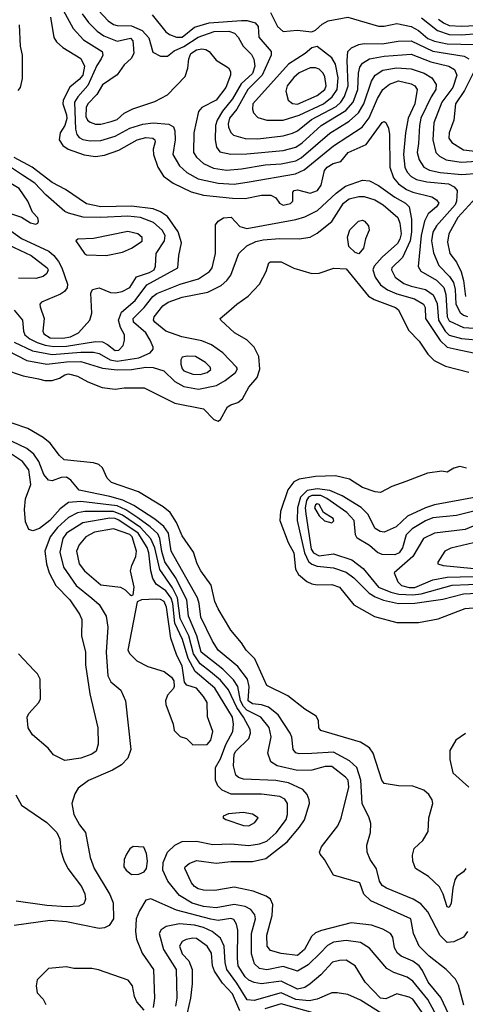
# Model space of a CAD drawing. Extents: x 501367 to 657802, y 482273 to 547541.
# Tile 52 of 256: x 527445 to 529915, y 510902 to 516362. Entities that reach past the tile are written whole.
import ezdxf

# ---------------------------------------------------------------- set-up
doc = ezdxf.new("R2010")
doc.units = 0

msp = doc.modelspace()

# ---------------------------------------------------------------- linework, layer by layer
at = {"layer": '0CON20XD'}
for points in [[(527615.2, 516375), (527633.8, 516263.8), (527649, 516239), (527685, 516207.1), (527785, 516146.9), (527803.7, 516105), (527795, 516053.5), (527775, 516029.5), (527722.8, 515987.2), (527686.8, 515915), (527685.3, 515895), (527704.8, 515835), (527706, 515814), (527696, 515775), (527669.3, 515735), (527664.8, 515695), (527685, 515664.7), (527713.9, 515643.9), (527802.6, 515612.6), (527865, 515604.1), (527915, 515611.2), (527995, 515638.1), (528096, 515695), (528145, 515707.7), (528183.8, 515705), (528194.4, 515695), (528195.5, 515685), (528185.9, 515644.1), (528186.4, 515615), (528211.3, 515545), (528242.1, 515495), (528296, 515456), (528396.6, 515406.6), (528465, 515388), (528625, 515371.3), (528695, 515370.5), (528785, 515389), (528838.1, 515388.1), (528864.7, 515374.7), (528884.5, 515345), (528905, 515334.2), (528947.1, 515342.9), (528960, 515355), (528960, 515405), (528966.2, 515415), (528985, 515418.5), (529055, 515399.1), (529095.5, 515414.5), (529116.4, 515445), (529134.2, 515525), (529150.3, 515545), (529182.2, 515565), (529224.7, 515575.3), (529266.7, 515625), (529365, 515670.7), (529455, 515791.1), (529465, 515797.5), (529475, 515792), (529489.5, 515759.5), (529495.2, 515725.2), (529496.4, 515545), (529518.1, 515485), (529545, 515452.1), (529590.2, 515420.2), (529625, 515404.8), (529729, 515379), (529755, 515363.3), (529767.8, 515345), (529755.3, 515325), (529709.3, 515285), (529688.3, 515245), (529671.4, 515165), (529654.1, 514994.1), (529668.1, 514968.1), (529755, 514917.1), (529796, 514876), (529807.1, 514837.1), (529814.9, 514714.9), (529825, 514691.6), (529904.4, 514654.4), (530025, 514647)], [(527686.5, 516415), (527742.5, 516312.5), (527799.8, 516249.8), (527902.5, 516185), (527906.8, 516165), (527896, 516145), (527872.2, 516107.8), (527823.7, 515996.3), (527766.8, 515933.2), (527749, 515905), (527754.5, 515754.5), (527762.5, 515725), (527775, 515708), (527795, 515698.1), (527835, 515690.8), (527895, 515692), (527975, 515715.2), (528055, 515760.3), (528128.2, 515781.8), (528185, 515789.1), (528272.7, 515782.7), (528297.1, 515767.1), (528305.3, 515745.3), (528306.4, 515696.4), (528293.8, 515615), (528331.3, 515551.3), (528372.5, 515515), (528435, 515479.6), (528545, 515455.6), (528635, 515450.4), (528717.9, 515462.1), (528973.4, 515506.6), (529021.6, 515528.4), (529185, 515663), (529344.1, 515765.9), (529381.6, 515818.4), (529428.1, 515925), (529458.2, 515975), (529495.4, 516004.6), (529545, 516022.1), (529615.8, 516005.8), (529635, 515994.7), (529648.8, 515975), (529635.5, 515895), (529599.2, 515815), (529583.6, 515735), (529573.4, 515615), (529579.8, 515545), (529593.2, 515516.8), (529615, 515492), (529645, 515476.3), (529702.9, 515462.9), (529822.5, 515452.5), (529854, 515435), (529869.7, 515415), (529866, 515355), (529858.7, 515335), (529755, 515219.6), (529736, 515184), (529727.7, 515135), (529738.2, 515068.2), (529768.5, 514998.5), (529828.4, 514938.4), (529849.3, 514905), (529858.6, 514865), (529863.1, 514785), (529887.6, 514737.6), (529905, 514723.6), (529926.6, 514716.6)], [(527790.7, 516395), (527826.4, 516346.4), (527875, 516298.2), (527911.8, 516271.8), (527985, 516242.5), (528058.9, 516258.9), (528071.6, 516245), (528074.7, 516224.7), (528077.4, 516175), (528063.4, 516146.6), (528025, 516111.8), (527985, 516056.5), (527905, 516000.9), (527873.7, 515946.3), (527823.2, 515895), (527814.1, 515875), (527811.8, 515825), (527821.2, 515805), (527835, 515792.9), (527865, 515783.3), (527895, 515782.9), (527952.7, 515797.3), (527985, 515807.8), (528025, 515843.6), (528071.6, 515868.4), (528195, 515908.2), (528265.3, 515944.7), (528362.5, 516047.5), (528376.9, 516093.1), (528381.9, 516145), (528394.8, 516175), (528425, 516195.2), (528455, 516200.4), (528477, 516197), (528495.2, 516185.2), (528535, 516137.3), (528602.5, 516095), (528614.3, 516075), (528614.5, 516055), (528587.3, 515985), (528535, 515915.4), (528455, 515875.5), (528436.5, 515853.5), (528410, 515735), (528408, 515625), (528425, 515599.2), (528464.1, 515564.1), (528518.9, 515538.9), (528591.8, 515528.2), (528675, 515535.2), (528805, 515556.3), (528895, 515561.9), (528975, 515579.8), (529005, 515595.9), (529165, 515732), (529270.9, 515799.1), (529323.8, 515846.2), (529352.9, 515895), (529395, 516020.6), (529415.4, 516055), (529458.9, 516081.1), (529533.8, 516095), (529615, 516088.8), (529686.5, 516065), (529729.3, 516039.3), (529753, 516003), (529752.4, 515975), (529725.4, 515934.6), (529669.3, 515815), (529660.5, 515775), (529655.2, 515674.8), (529648.4, 515625), (529658.9, 515585), (529684.7, 515545), (529716.7, 515526.7), (529775, 515514.2), (529896, 515504), (530085, 515519.1)], [(527882, 516412), (527935, 516355.2), (527965, 516335.6), (527985, 516329.2), (528065, 516328.4), (528125, 516301.4), (528161.7, 516261.7), (528182.7, 516182.7), (528225, 516159.7), (528265, 516160.5), (528301.5, 516188.5), (528355, 516213), (528435, 516265.2), (528523.3, 516296.7), (528605, 516298), (528636.3, 516286.3), (528655.6, 516265.6), (528684.6, 516214.6), (528729.5, 516169.5), (528742.3, 516142.3), (528749.1, 516105), (528736.1, 516063.9), (528673.6, 516006.4), (528625, 515923), (528569.8, 515855), (528540, 515805), (528530.5, 515775), (528529.4, 515695), (528536.2, 515655), (528555, 515630), (528615, 515616.8), (528705, 515617.6), (528905, 515637.2), (528975, 515655.2), (529010.6, 515679.4), (529116.4, 515775), (529252.3, 515857.7), (529293.8, 515903.8), (529319.2, 515975), (529323.7, 516065), (529331.2, 516098.8), (529345, 516120.3), (529384.4, 516145), (529465, 516158.8), (529615, 516170.8), (529725, 516128.2), (529824.8, 516104.8), (529856.1, 516085), (529867.5, 516055), (529845.9, 515985), (529784.8, 515905), (529740.7, 515789.3), (529734.4, 515695), (529752.8, 515625), (529773.1, 515605), (529808.9, 515585), (529892, 515572), (530122.5, 515587.5)], [(528179.5, 516389.5), (528255, 516293.9), (528275, 516279.3), (528314.1, 516264.1), (528345, 516265.2), (528415, 516320.3), (528494.8, 516344.8), (528675, 516358.3), (528706.7, 516356.7), (528750, 516345), (528766.7, 516325), (528770.6, 516265), (528838.5, 516185), (528838.5, 516165), (528789.3, 516055), (528709, 515975), (528648.8, 515865), (528607.9, 515815), (528600.5, 515785), (528602.8, 515765), (528615, 515736.4), (528630.9, 515720.9), (528695, 515703.2), (528765, 515701.3), (528905, 515717.6), (528957.5, 515732.5), (528985, 515746.2), (529062.2, 515807.8), (529198.6, 515881.4), (529225.9, 515905), (529245, 515935.3), (529265.7, 515995), (529260.6, 516135), (529264.7, 516185), (529284.2, 516205.8), (529324.8, 516225.2), (529355, 516230), (529455, 516228), (529543.4, 516243.4), (529615, 516244.4), (529735, 516188.1), (529908.8, 516158.8), (529934.4, 516144.4)], [(528835, 516401.3), (528873.8, 516323.8), (528905, 516296.8), (528984.2, 516304.2), (529065, 516294.4), (529085, 516303.1), (529122.1, 516337.9), (529154.5, 516355.5), (529265, 516376.2), (529435, 516326.4), (529465, 516325.3), (529535, 516340.9), (529615, 516324.4), (529655, 516302.8), (529708.2, 516258.2), (529745, 516242.3), (529815, 516228.9), (529966.5, 516223.5)], [(529671.7, 516371.7), (529761.3, 516301.3), (529825, 516280.1), (529895, 516277.6), (529985, 516284.6)], [(529766.2, 516365), (529793.7, 516343.7), (529825, 516330.5), (529895, 516326.3), (529975, 516330.6), (530025, 516339.5), (530175, 516384.2)], [(527442.7, 516332.7), (527448.6, 516215), (527459.2, 516165), (527459.2, 516035), (527447.5, 515985), (527435, 515968.6)], [(528815, 515804.1), (528905, 515804.8), (528995, 515832.7), (529129.3, 515895), (529177.9, 515935), (529205.5, 515974.5), (529209.8, 516039.8), (529195.3, 516115.3), (529175, 516150.4), (529095, 516212.5), (529065, 516205.7), (529028.5, 516175), (528934.9, 516115.1), (528738, 515895), (528735.4, 515865), (528740.5, 515845), (528765, 515820), (528815, 515804.1)], [(528985, 515893.7), (529095, 515942.2), (529136, 515975), (529143.5, 515995), (529137.3, 516045), (529127.8, 516065), (529105, 516087.2), (529085, 516095.2), (529055, 516095.2), (528995, 516066.7), (528965, 516041.4), (528928.6, 515995), (528919.7, 515965), (528932.5, 515915), (528957, 515897), (528985, 515893.7)], [(529958.1, 516065), (529911.5, 515968.5), (529860.9, 515895), (529852.5, 515805), (529826.4, 515735), (529823.7, 515705), (529840.2, 515680.2), (529905, 515639.8), (529985, 515631.4)], [(527685, 514594.9), (527726.9, 514603.1), (527770.9, 514625), (527834.5, 514695), (527844.4, 514735), (527840, 514845), (527848.8, 514865), (527885, 514874.2), (527948.5, 514848.5), (527976.6, 514846.6), (528012.5, 514855), (528055, 514876.2), (528093.2, 514936.8), (528165, 514960.2), (528190, 514975), (528198, 514995), (528201.1, 515065), (528248.1, 515135), (528251.4, 515165), (528234.8, 515195), (528186.6, 515236.6), (528114.3, 515265), (528045, 515273.1), (527895.2, 515265.2), (527797.1, 515267.1), (527715, 515288.1), (527695, 515298.8), (527590.3, 515390.3), (527529.8, 515455), (527460.4, 515499.6), (527387.9, 515547.9)], [(527975, 514526.9), (527995, 514529.7), (528017.9, 514555), (528026.9, 514585), (528025.3, 514615), (528004.3, 514655), (527992.7, 514695), (528010, 514740), (528085.7, 514805), (528149.2, 514890.8), (528321.4, 514985), (528326.9, 515055), (528342, 515125), (528324.4, 515185), (528265, 515270.3), (528226, 515296), (528185, 515312.6), (528065, 515328.4), (527895, 515323.7), (527815, 515340.2), (527699.9, 515419.9), (527625, 515458.8), (527515, 515544.8), (527415, 515598.4)], [(527535, 515228.8), (527545, 515233.3), (527550, 515245), (527545, 515263.3), (527515.4, 515295.4), (527490.8, 515355), (527442.1, 515425), (527355, 515476.7), (527265, 515512.5), (527245, 515506), (527225, 515487.1), (527211.6, 515458.4), (527216.6, 515425), (527290.7, 515335), (527345, 515304.3), (527455, 515267.1), (527505, 515235.7), (527535, 515228.8)], [(527415, 514574.1), (527516.4, 514525), (527625, 514505.1), (527785, 514518.7), (527855, 514518.2), (527885, 514510), (527946.4, 514476.4), (527985, 514467.7), (528105, 514487.4), (528169.4, 514515), (528184.4, 514535), (528184.5, 514545), (528169.3, 514585), (528144.1, 514625), (528076.8, 514685), (528073.8, 514705), (528135.7, 514765), (528182.9, 514827.1), (528205, 514843.3), (528335, 514894.8), (528435.8, 514924.2), (528498, 514965), (528512.7, 514985), (528530.8, 515065), (528530, 515225), (528544.5, 515245.5), (528575, 515263.3), (528617.6, 515267.6), (528665.2, 515215.2), (528703.5, 515203.5), (528976.5, 515253.5), (529025, 515267.9), (529096.2, 515303.8), (529199.9, 515400.1), (529252, 515438), (529345, 515472.7), (529385, 515467.9), (529435, 515443.3), (529525, 515376.9), (529584.5, 515344.5), (529603.8, 515323.8), (529617, 515255), (529616.9, 515185), (529609.7, 515135), (529566.5, 515043.5), (529508.7, 514985), (529505.3, 514975), (529526.1, 514935), (529575, 514899.8), (529615, 514883.7), (529695, 514864.8), (529736.8, 514836.8), (529758.9, 514788.9), (529766.2, 514695), (529803, 514635), (529825, 514612.7), (529895, 514593.9), (530015, 514583.3)], [(527377.4, 514527.4), (527485, 514472.1), (527595, 514451.4), (527705, 514464.7), (527785, 514466.8), (527905, 514430.2), (527985, 514420.2), (528065, 514422.8), (528145, 514435.2), (528185, 514433.5), (528245, 514414.7), (528305.7, 514355.7), (528355, 514328), (528437.2, 514312.8), (528535.9, 514334.1), (528585, 514360.8), (528641.5, 514405), (528652.1, 514425), (528646.4, 514435), (528571.1, 514515), (528508.3, 514558.3), (528455, 514581.1), (528344, 514604), (528255, 514634.3), (528193.7, 514685), (528186.8, 514695), (528191.2, 514715), (528239.2, 514775), (528268.2, 514795), (528345, 514824.1), (528488.4, 514851.6), (528562.9, 514887.1), (528593.8, 514915), (528615.3, 514945), (528659.1, 515065), (528705, 515107.4), (528755, 515131.1), (528795, 515141.7), (528885, 515148.7), (528993.6, 515146.4), (529054.7, 515155.3), (529095, 515177.7), (529175, 515243.3), (529240.6, 515345), (529272.1, 515367.9), (529325, 515380.9), (529355, 515380.9), (529413.2, 515363.2), (529460, 515335), (529542, 515265), (529553.1, 515233.1), (529558.9, 515175), (529552.8, 515145), (529539.4, 515120.6), (529454.9, 515045.1), (529410.2, 514995), (529403.2, 514975), (529416, 514935), (529445, 514892.1), (529483.1, 514863.1), (529535, 514841.7), (529633.8, 514813.8), (529684, 514785), (529692.4, 514765), (529694.1, 514705), (529775, 514582.1), (529815, 514546.6), (529865, 514534.8), (529995, 514507.8)], [(529974.8, 515375.2), (529873, 515265), (529824.8, 515175), (529817.3, 515127.3), (529829.3, 515065), (529867, 515017), (529892.9, 514962.9), (529905.5, 514915.5), (529916.6, 514826.6)], [(529325, 515063.8), (529305, 515070), (529270, 515105), (529262, 515155), (529275, 515196.7), (529323.3, 515245), (529345, 515250), (529356.7, 515245), (529378.3, 515218.3), (529382.5, 515195), (529362.7, 515147.3), (529350.8, 515095), (529325, 515063.8)], [(527376.5, 515206.5), (527455, 515148.5), (527607.6, 515077.6), (527634.9, 515054.9), (527660.4, 515020.4), (527679.3, 514985), (527711.1, 514895), (527708.6, 514875), (527693.3, 514855), (527670.8, 514839.2), (527566.9, 514795), (527557.8, 514785), (527558.8, 514768.8), (527580.4, 514705), (527573.2, 514635), (527579, 514619), (527615, 514598.3), (527685, 514594.9)], [(527925, 515054.6), (528015, 515073.3), (528065, 515094.4), (528125, 515134.3), (528125, 515153.3), (528100, 515175), (528045, 515187.6), (527855, 515148.9), (527767.5, 515145), (527756.7, 515135), (527803.8, 515065), (527815, 515057.5), (527925, 515054.6)], [(527383.9, 515113.9), (527509.1, 515055), (527597.3, 514985), (527602.3, 514975), (527595, 514954.4), (527575, 514937.5), (527535, 514926.8), (527438.8, 514928.8)], [(527245, 514461.2), (527465, 514387.7), (527550.1, 514370.1), (527585, 514360.7), (527625, 514361.1), (527666.8, 514373.2), (527695, 514392.5), (527715, 514397.5), (527765, 514385.6), (527823.6, 514353.6), (527902, 514322), (527975, 514312.5), (528025, 514320.5), (528135, 514319.5), (528305, 514235.4), (528464.4, 514204.4), (528521.2, 514145), (528545, 514136), (528558, 514145), (528598, 514215), (528615, 514226.9), (528655, 514239.2), (528680.3, 514259.7), (528715, 514324), (528762.3, 514377.7), (528775.8, 514424.2), (528770, 514495), (528745, 514545.7), (528705, 514587.1), (528636.2, 514625), (528560, 514695), (528556.7, 514705), (528605, 514746), (528648, 514785), (528711.1, 514828.9), (528774, 514895), (528812, 514965), (528826.4, 515013.6), (528835, 515020), (528895, 515020), (528964.5, 514984.5), (529065, 514954.4), (529105, 514955.7), (529186.4, 514983.6), (529255, 514981.2), (529379.4, 514829.4), (529410.5, 514810.5), (529528, 514765), (529545, 514752.2), (529600.3, 514640.3), (529659.5, 514579.5), (529707.4, 514507.4), (529741.9, 514471.9), (529805, 514440.9), (529935, 514407.8)], [(527415, 514750.7), (527460, 514695), (527465.9, 514635), (527474.1, 514615), (527502.2, 514592.2), (527541.6, 514571.6), (527586.5, 514556.5), (527635, 514550), (527705, 514551.2), (527865, 514577.6), (527904.8, 514574.8), (527931.6, 514561.6), (527975, 514526.9)], [(528445, 514394), (528484.4, 514405), (528505, 514422), (528500.4, 514435), (528475, 514460.4), (528420, 514495), (528373.8, 514496.2), (528345, 514490), (528338.1, 514475), (528338.3, 514451.7), (528345, 514425.8), (528355, 514415.4), (528405.5, 514395.5), (528445, 514394)], [(529918.2, 511655), (529905, 511636.9), (529869.2, 511610.8), (529857.3, 511592.7), (529845.4, 511545), (529836.6, 511463.4), (529825, 511438.8), (529815, 511442), (529792.5, 511512.5), (529772.6, 511552.6), (529711.1, 511611.1), (529640, 511655), (529624.2, 511695.8), (529621.7, 511728.3), (529632, 511765), (529679.6, 511810.4), (529710.3, 511859.7), (529713.1, 511935), (529736, 512015), (529732, 512035), (529714, 512065), (529685, 512089.2), (529625, 512111.4), (529545, 512113.1), (529465, 512127.1), (529452.5, 512145), (529404.6, 512295), (529385, 512324.4), (529335, 512356.2), (529115, 512420), (529104.2, 512435), (529101.2, 512475), (529089.1, 512499.1), (529025, 512537.8), (528931.7, 512611.7), (528815, 512669.5), (528748.2, 512818.2), (528700.5, 512865), (528675, 512907.1), (528615, 512977.1), (528545, 513094), (528527.1, 513135), (528506.7, 513226.7), (528450, 513305), (528429.6, 513345), (528408.8, 513408.8), (528345, 513498.9), (528313.9, 513573.9), (528279.4, 513629.4), (528240.6, 513660.6), (528104.3, 513744.3), (527954.2, 513795), (527930, 513820), (527905, 513877.1), (527884, 513895), (527855, 513905.4), (527691.5, 513921.5), (527665, 513945.6), (527613.5, 514013.5), (527575, 514044.5), (527490, 514095), (527403.7, 514123.7)], [(529927.3, 511305), (529905, 511273.9), (529851.3, 511248.7), (529815, 511244.6), (529775, 511283.6), (529707.6, 511415), (529668.9, 511458.9), (529625.6, 511485.6), (529478.1, 511545), (529455, 511560.7), (529440, 511585), (529422.9, 511652.9), (529387.5, 511705), (529370.5, 511745), (529368.9, 511785), (529390.6, 511855), (529391.4, 511905), (529382.9, 511935), (529343.5, 512015), (529336, 512145), (529314.1, 512214.1), (529272.5, 512252.5), (529185, 512300.6), (529065, 512291.9), (528995, 512290.3), (528975, 512295.5), (528960.8, 512315), (528953.3, 512383.3), (528945.4, 512405), (528877.7, 512507.7), (528825, 512548.8), (528785, 512561.7), (528735, 512568.5), (528712, 512585), (528718.1, 512665), (528708.1, 512705), (528654.3, 512774.3), (528546.1, 512865), (528513.2, 512915), (528448.8, 513048.8), (528440, 513125), (528430.7, 513155), (528285.7, 513415), (528270.8, 513515), (528245, 513551.7), (528195, 513592.1), (528078.1, 513668.1), (528017.2, 513697.2), (527945, 513718.5), (527775, 513752.3), (527728.6, 513808.6), (527705, 513825.2), (527675, 513823.8), (527625, 513804.8), (527605, 513809.1), (527579.4, 513839.4), (527552.2, 513912.2), (527523.4, 513953.4), (527484.3, 513984.3), (527402.7, 514022.7)], [(529907.9, 510897.9), (529877.2, 511007.2), (529860.3, 511040.3), (529808.6, 511095), (529715, 511168.4), (529658.8, 511225), (529628.7, 511295), (529613.1, 511375), (529391.4, 511475), (529352.5, 511512.5), (529331.2, 511575), (529185, 511618.8), (529135.7, 511705.7), (529110, 511735), (529106.7, 511745), (529118.8, 511775), (529208.1, 511891.9), (529226.6, 511933.4), (529269.6, 512105), (529265.2, 512145), (529251, 512161), (529175, 512221.1), (529139.4, 512220.6), (529065, 512200.5), (528985, 512198.3), (528872, 512225), (528836.9, 512246.9), (528820.8, 512295), (528838.8, 512385), (528827.2, 512437.2), (528782.8, 512495), (528705, 512533.7), (528685, 512553.3), (528668.6, 512585), (528654.2, 512664.2), (528630.7, 512700.7), (528570.4, 512760.4), (528451.4, 512855), (528427.1, 512945), (528380.3, 513055), (528371.4, 513145), (528308.1, 513268.1), (528250.5, 513355), (528233.2, 513413.2), (528222.8, 513485), (528210.3, 513510.3), (528169.3, 513549.3), (528100, 513600), (528033.4, 513643.4), (527985, 513665.3), (527785, 513690.3), (527715, 513683.7), (527670.4, 513649.6), (527613.1, 513585), (527555, 513540.7), (527517.9, 513527.9), (527495.2, 513535.2), (527476.7, 513576.7), (527472.4, 513645), (527478.1, 513705), (527507.3, 513785), (527496.3, 513865), (527461, 513911), (527384.1, 513964.1)], [(529921.2, 513875), (529885, 513884.2), (529852.5, 513875), (529815, 513852.5), (529785, 513857.5), (529705, 513846.9), (529585, 513800.5), (529507.4, 513772.6), (529445, 513739.4), (529415, 513743.5), (529345, 513768), (529274.1, 513814.1), (529195, 513831.9), (529085, 513828.4), (528995, 513814.6), (528965, 513799.5), (528930.7, 513755), (528890.5, 513635), (528887.5, 513585), (528933.2, 513463.2), (528964.5, 513405), (528974.5, 513315), (528990.5, 513285), (529036.7, 513246.7), (529065, 513233.1), (529095, 513227.5), (529175, 513230.7), (529218, 513215), (529296.9, 513116.9), (529412.7, 513052.7), (529535, 513019.1), (529655, 513019.6), (529765, 513040), (529915, 513095.9), (530024.7, 513105.3)], [(529975, 513713.7), (529745, 513670.9), (529695, 513654.8), (529595, 513609.4), (529531.3, 513548.7), (529465, 513520.5), (529443.4, 513523.4), (529415, 513540.4), (529375, 513619.3), (529337.6, 513657.6), (529232, 513722), (529165, 513751.1), (529095, 513761), (529039.3, 513750.7), (529001.1, 513715), (528985.4, 513655), (528982.4, 513585), (529023.8, 513405), (529046.8, 513356.8), (529065, 513342), (529095, 513331.2), (529185, 513322.4), (529255, 513297.6), (529297, 513267), (529382.2, 513182.2), (529415, 513161.3), (529462.2, 513142.2), (529545, 513124.4), (529635, 513125.5), (529791.5, 513148.5), (529905, 513177.3), (530255, 513194.5)], [(530015, 513649.7), (529866.9, 513613.1), (529735, 513599.3), (529695, 513583.7), (529620.6, 513539.4), (529587.9, 513505), (529567.7, 513432.3), (529548.9, 513405), (529525, 513394.8), (529455, 513395.7), (529427.8, 513407.8), (529385, 513445.2), (529316.4, 513486.4), (529306.4, 513505), (529299.8, 513585), (529258.3, 513628.3), (529146.9, 513706.9), (529113.7, 513723.7), (529065, 513723.9), (529046.8, 513713.2), (529034.5, 513695), (529028, 513655), (529031.1, 513621.1), (529061.5, 513425), (529074, 513405), (529105, 513389.5), (529185, 513400.2), (529285.8, 513365.8), (529348.5, 513318.5), (529434.8, 513215), (529503.1, 513186.9), (529547.1, 513177.1), (529625, 513171.6), (529671.2, 513178.8), (529843.2, 513226.8), (530205, 513241.3)], [(529175, 513571.9), (529187.4, 513582.6), (529183.3, 513595), (529128.9, 513628.9), (529105, 513673.1), (529095, 513677.5), (529085, 513672.2), (529079.3, 513655), (529105, 513610.8), (529135, 513582.2), (529175, 513571.9)], [(528515, 511787.4), (528615, 511791.5), (528715, 511781.6), (528775, 511791.5), (528815, 511806.9), (528869.3, 511855), (528923, 511927), (528930.5, 511955), (528928.8, 512015), (528915, 512039.1), (528888, 512055), (528785, 512066.3), (528617.6, 512067.6), (528568.4, 512088.4), (528543.2, 512113.2), (528530.5, 512145), (528531.2, 512215), (528557.6, 512262.4), (528587.5, 512342.5), (528626.8, 512415), (528630, 512455), (528625, 512494.2), (528526.4, 512655), (528417.2, 512747.2), (528379.8, 512819.8), (528347.2, 512925), (528305.3, 513015), (528293.4, 513125), (528284.6, 513154.6), (528255, 513195.1), (528201.5, 513231.5), (528182.8, 513262.8), (528171.5, 513305), (528161.6, 513405), (528151.5, 513435), (528101.3, 513515), (527995, 513587.1), (527975, 513596.5), (527945, 513596.8), (527795, 513572.2), (527705.3, 513515), (527685.2, 513485), (527668.5, 513408.5), (527687.3, 513325), (527758.6, 513225), (527845, 513153.2), (527885, 513119.5), (527924.7, 513054.7), (527933.3, 512993.3), (527923.8, 512855), (527933.2, 512723.2), (527949.7, 512689.7), (528005, 512644), (528031.9, 512585), (528061.2, 512315), (528044.1, 512265.9), (528009.4, 512230.6), (527959.1, 512200.9), (527826.9, 512143.1), (527769.5, 512100.5), (527750.9, 512069.1), (527734.6, 512015), (527745.4, 511955), (527776.7, 511896.7), (527810.9, 511855), (527835.9, 511715.9), (527857.3, 511655), (527945, 511511.1), (527964.1, 511465), (527964.6, 511375), (527940.3, 511339.7), (527914.7, 511325.3), (527885, 511321.8), (527705, 511358.4), (527615, 511366.8), (527415, 511339.6)], [(529824.6, 510844.6), (529779.9, 510939.9), (529708.6, 511025), (529678.7, 511088.7), (529658.9, 511115), (529625, 511140.2), (529559, 511169), (529539.6, 511185), (529523.3, 511215), (529513.8, 511273.8), (529500, 511295), (529457.9, 511317.9), (529395, 511341.2), (529283.5, 511353.5), (529118.2, 511311.8), (529085, 511298.5), (529062.9, 511277.1), (529023.1, 511205), (528985, 511173.2), (528895, 511182.8), (528835, 511200), (528816.7, 511225), (528815.3, 511285), (528845.3, 511395), (528848.2, 511455), (528835.4, 511485.4), (528811.7, 511501.7), (528738.8, 511528.8), (528635, 511550.7), (528526.6, 511533.4), (528465, 511534), (528435, 511542.5), (528415, 511554.6), (528398.2, 511575), (528360.6, 511655), (528362.9, 511665), (528385, 511683.5), (528425, 511699.6), (528535, 511684.2), (528616.4, 511693.6), (528672.8, 511692.8), (528735, 511693.6), (528810.2, 511709.8), (528927.4, 511802.6), (528996.2, 511883.8), (529023.1, 511925), (529051.1, 512015), (529050, 512035), (529039.6, 512065), (529015, 512092.7), (528935, 512130.7), (528865, 512142.6), (528685, 512150.4), (528658.6, 512158.6), (528642.7, 512172.7), (528630.4, 512225), (528635, 512288.8), (528643.8, 512305), (528714.7, 512375), (528725.3, 512405), (528723.6, 512425), (528686.4, 512495), (528648.4, 512548.4), (528603.2, 512645), (528558.9, 512698.9), (528502, 512745), (528445, 512789.3), (528407.9, 512845), (528383.2, 512945), (528335, 513041.1), (528320.5, 513155), (528291.7, 513211.7), (528222.2, 513312.2), (528193.7, 513433.7), (528172.5, 513482.5), (528115.5, 513545.5), (528014.5, 513615), (527965, 513634.7), (527805.9, 513634.1), (527765, 513626.5), (527715, 513601.3), (527654.4, 513545), (527613.9, 513495), (527585.2, 513415), (527594, 513344), (527609.4, 513295), (527645.9, 513225), (527723.6, 513145), (527776.2, 513065), (527788.9, 513035), (527788.2, 512945), (527810.5, 512855), (527810.5, 512785), (527833.2, 512623.2), (527878.9, 512435), (527880.5, 512345), (527868.9, 512305), (527845, 512288), (527785, 512267.1), (527695, 512254.6), (527632, 512285), (527602.7, 512322.7), (527515.8, 512395.8), (527492.5, 512435), (527487.1, 512495), (527495.7, 512515), (527552, 512575), (527560, 512595), (527558, 512705), (527544.1, 512734.1), (527525, 512753.8), (527437.9, 512845)], [(529603.5, 513213.5), (529635, 513214), (529734.9, 513255.1), (529815, 513270.3), (530245, 513281.6), (530295, 513288), (530380.3, 513319.7), (530563.1, 513425), (530613.3, 513495), (530606.2, 513536.2), (530589.9, 513559.9), (530561.4, 513581.4), (530474.9, 513614.9), (530385, 513627.4), (530335, 513625.8), (530035, 513585.6), (529915, 513535.7), (529745, 513514.3), (529684.4, 513485), (529624.6, 513385.4), (529520.6, 513295), (529541.2, 513245), (529561.8, 513225), (529603.5, 513213.5)], [(528065, 513168.8), (528075, 513172.5), (528078.9, 513215), (528059.5, 513305), (528066.1, 513335), (528088.9, 513385), (528093.4, 513415), (528067.9, 513495), (528055, 513506.3), (527965, 513538.5), (527860.5, 513519.5), (527811.2, 513495), (527775, 513449.5), (527759.7, 513415), (527775.3, 513345), (527804.6, 513305), (527895, 513227.9), (528004.5, 513214.5), (528030.5, 513200.5), (528055, 513174), (528065, 513168.8)], [(529985, 513317.2), (530194.6, 513324.6), (530205, 513324.9), (530275, 513329.1), (530369.2, 513365), (530465, 513420.5), (530535, 513489.3), (530538.6, 513505), (530530.8, 513515), (530472.1, 513552.1), (530375, 513562.9), (530265, 513544.8), (530055, 513483.3), (529835, 513431.6), (529801.5, 513415), (529763, 513353), (529762.5, 513345), (529792.5, 513335), (529985, 513317.2)], [(528405, 512340), (528485, 512343.3), (528505, 512366.7), (528516, 512415), (528486.8, 512496.8), (528484.6, 512575), (528465, 512608.8), (528426.2, 512655), (528372, 512672), (528358.2, 512688.2), (528345, 512778.6), (528316.6, 512836.6), (528282.8, 512932.8), (528258.3, 513105), (528246.9, 513135), (528225, 513146.3), (528200.9, 513149.1), (528120, 513145), (528096.2, 513133.8), (528044.2, 512865), (528056, 512845), (528095, 512806), (528155, 512775.8), (528246.8, 512746.8), (528286, 512715), (528300, 512695), (528301.2, 512665), (528297.3, 512652.7), (528264.5, 512615.5), (528253.3, 512585), (528254.4, 512565), (528296.7, 512455), (528300.7, 512420.7), (528335, 512387.5), (528370, 512375), (528405, 512340)], [(529916.8, 512403.2), (529862.6, 512367.4), (529830.4, 512309.6), (529828.6, 512258.6), (529845.6, 512185), (529934.3, 512105)], [(527424.1, 512064.1), (527455, 512006.2), (527595, 511909.5), (527651.5, 511855), (527667.4, 511817.4), (527673.4, 511753.4), (527690.2, 511700.2), (527712.9, 511655), (527787.1, 511555), (527806.2, 511515), (527810.9, 511485), (527800.5, 511459.5), (527773.4, 511446.6), (527705, 511442.5), (527595, 511449.8), (527425, 511473.8)], [(528715, 511891.9), (528749.3, 511910.7), (528768, 511935), (528736.4, 511956.4), (528684.7, 511965.3), (528602.6, 511957.4), (528573.3, 511945), (528573.8, 511935), (528587, 511927), (528685, 511893.1), (528715, 511891.9)], [(529769.1, 510815), (529707.7, 510927.7), (529625, 511029.2), (529593.1, 511053.1), (529519, 511079), (529479.8, 511099.8), (529385, 511213.1), (529335, 511243.6), (529255.2, 511255.2), (529185, 511245.6), (529151.4, 511228.6), (529112.2, 511187.8), (529045, 511121.1), (528985, 511085.3), (528905, 511112.2), (528815, 511093.1), (528775, 511100), (528746.5, 511126.5), (528731, 511181), (528729.4, 511295), (528753.1, 511375), (528747.9, 511397.9), (528726.7, 511426.7), (528695, 511444.4), (528635, 511454.8), (528535, 511437.2), (528465, 511444.9), (528402, 511462), (528330.6, 511505), (528266.4, 511585), (528238.3, 511645), (528241.2, 511688.8), (528264.7, 511745), (528305.9, 511784.1), (528345, 511804.8), (528425, 511805.7), (528515, 511787.4)], [(528065, 511622), (528105, 511624), (528135, 511635.7), (528148.8, 511655), (528152.9, 511695), (528148.3, 511738.3), (528133.6, 511773.6), (528075, 511777.5), (528055, 511763.3), (528038, 511735), (528024.3, 511705), (528022.5, 511665), (528036, 511645), (528065, 511622)], [(529725, 510788.6), (529625, 510930), (529605, 510941.1), (529535, 510959.6), (529475, 510931.6), (529445.6, 510935), (529359.5, 511025), (529305, 511114.4), (529255, 511146.2), (529217.5, 511145), (529180, 511135), (529115.2, 511064.8), (529055.4, 511015), (529025, 510994.8), (528985, 510985.5), (528895, 511030.4), (528785, 511016), (528745, 511022.9), (528716.1, 511036.1), (528695, 511053.8), (528657, 511115), (528651.7, 511155), (528653.7, 511313.7), (528646.6, 511346.6), (528632.6, 511372.6), (528615, 511378.2), (528545, 511366.3), (528505, 511373.2), (528314, 511424), (528172.5, 511487.5), (528145, 511479.2), (528109.4, 511420.6), (528091.8, 511375), (528086.7, 511305), (528092.2, 511262.2), (528124.6, 511184.6), (528186.4, 511095), (528190, 510985), (528192.9, 510935), (528185.4, 510884.6)], [(529455, 510849.5), (529335, 510925.2), (529265, 510956.8), (529205.3, 510964.7), (529175, 510965.3), (529095, 510929.8), (529048.9, 510921.1), (528975, 510927.5), (528895, 510965.5), (528745, 510922.5), (528706.2, 510926.2), (528649.7, 511019.7), (528593.8, 511095), (528584.3, 511134.3), (528578.3, 511225), (528558.4, 511268.4), (528512.9, 511305), (528465, 511328.6), (528415, 511340.7), (528331.8, 511348.2), (528257.3, 511332.7), (528229.1, 511315), (528217.5, 511295), (528242.7, 511205), (528312.5, 511095), (528317, 510935), (528309.2, 510890.8)], [(528666.3, 510866.3), (528625, 510959.3), (528569.3, 511019.3), (528525.8, 511085), (528514.7, 511115), (528508.2, 511185), (528483.8, 511225), (528425, 511266.6), (528405, 511269.1), (528368, 511262), (528345, 511250.5), (528330.5, 511225), (528345, 511182.3), (528383.4, 511143.4), (528401.7, 511095), (528401.3, 511015), (528392.1, 510935), (528373.4, 510855)], [(528135, 510870), (528094.2, 510915), (528080.8, 510945), (528071.2, 511005), (528045.8, 511035.8), (527882.4, 511092.4), (527845, 511100), (527745, 511101.2), (527705, 511110), (527605, 511100), (527541.7, 511038.3), (527537.5, 511005), (527542.5, 510965), (527575, 510930), (527590.5, 510900.5)], [(529085, 510850), (528895, 510903.6), (528804.2, 510875.8)]]:
    msp.add_lwpolyline(points, dxfattribs=at)

doc.saveas('drawing.dxf')
